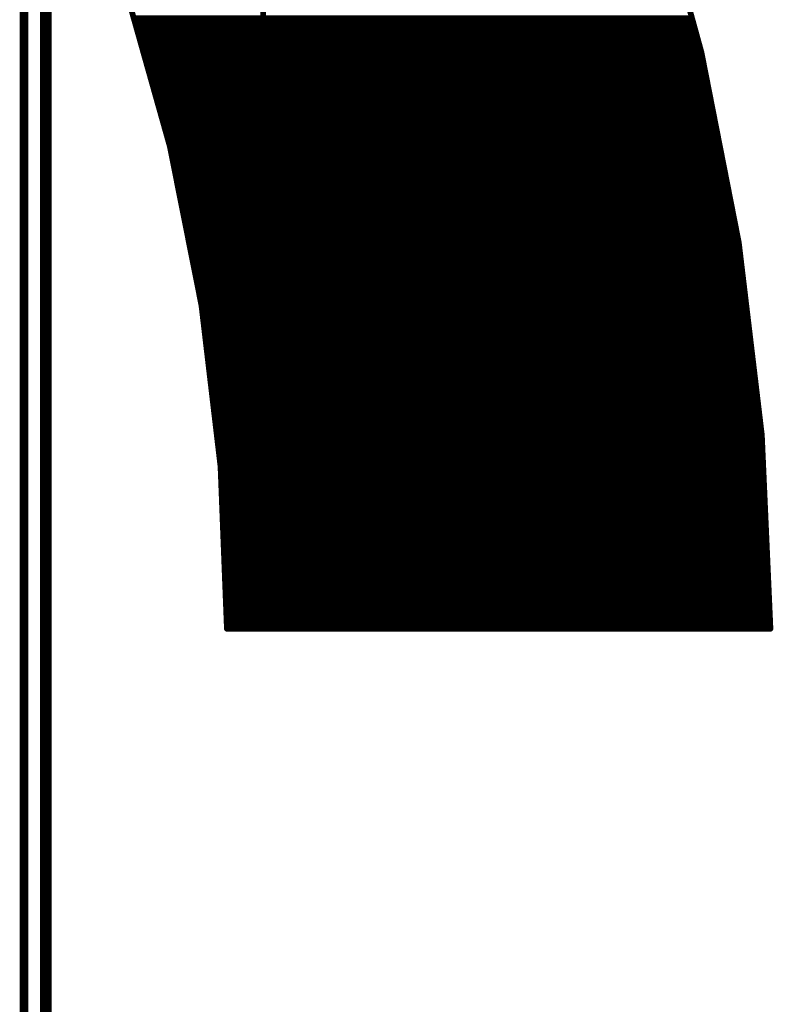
# Model space of a CAD drawing. Extents: x -13 to 79, y -40 to 78.
# Tile 91 of 96: x 65 to 78, y 26 to 43. Entities that reach past the tile are written whole.
import ezdxf

# ---------------------------------------------------------------- set-up
doc = ezdxf.new("R2010")
doc.units = 0
for name, color, linetype in [('1', 22, 'CONTINUOUS'), ('16', 175, 'CONTINUOUS'), ('20', 213, 'CONTINUOUS'), ('21', 253, 'CONTINUOUS')]:
    doc.layers.add(name, color=color, linetype=linetype)

msp = doc.modelspace()

# ---------------------------------------------------------------- linework, layer by layer
at = {"layer": '1', "const_width": 0.2032}
msp.add_lwpolyline([(65.405, 0), (65.405, 64.77)], dxfattribs=at)
at = {"layer": '16', "const_width": 0.2032}
msp.add_lwpolyline([(65.405, 0), (65.405, 64.77)], dxfattribs=at)
at = {"layer": '20', "const_width": 0.1524}
msp.add_lwpolyline([(65.024, 61.77), (65.024, 3)], dxfattribs=at)
at = {"layer": '21', "const_width": 0.1016}
for points in [[(69.215, 32.385), (69.215, 58.42)], [(69.215, 58.42), (69.215, 32.385)], [(75.9943, 45.7535), (76.896, 42.48)], [(67.5799, 40.8346), (66.8085, 43.5699)], [(66.9471, 43.0784), (69.215, 43.0784)], [(69.215, 43.0784), (76.7312, 43.0784)], [(66.9758, 42.9768), (69.215, 42.9768)], [(69.215, 42.9768), (76.7592, 42.9768)], [(67.0044, 42.8752), (69.215, 42.8752)], [(67.0331, 42.7736), (69.215, 42.7736)], [(69.215, 42.8752), (76.7872, 42.8752)], [(69.215, 42.7736), (76.8152, 42.7736)], [(67.0617, 42.672), (69.215, 42.672)], [(67.0904, 42.5704), (69.215, 42.5704)], [(69.215, 42.672), (76.8431, 42.672)], [(69.215, 42.5704), (76.8711, 42.5704)], [(67.119, 42.4688), (69.215, 42.4688)], [(69.215, 42.4688), (76.8982, 42.4688)], [(76.896, 42.48), (77.5506, 39.1483)], [(67.1477, 42.3672), (69.215, 42.3672)], [(67.1763, 42.2656), (69.215, 42.2656)], [(69.215, 42.3672), (76.9182, 42.3672)], [(69.215, 42.2656), (76.9381, 42.2656)], [(67.205, 42.164), (69.215, 42.164)], [(67.2336, 42.0624), (69.215, 42.0624)], [(69.215, 42.164), (76.9581, 42.164)], [(69.215, 42.0624), (76.9781, 42.0624)], [(67.2623, 41.9608), (69.215, 41.9608)], [(67.291, 41.8592), (69.215, 41.8592)], [(69.215, 41.9608), (76.998, 41.9608)], [(69.215, 41.8592), (77.018, 41.8592)], [(67.3196, 41.7576), (69.215, 41.7576)], [(69.215, 41.7576), (77.0379, 41.7576)], [(67.3483, 41.656), (69.215, 41.656)], [(67.3769, 41.5544), (69.215, 41.5544)], [(69.215, 41.656), (77.0579, 41.656)], [(69.215, 41.5544), (77.0779, 41.5544)], [(67.4056, 41.4528), (69.215, 41.4528)], [(67.4342, 41.3512), (69.215, 41.3512)], [(69.215, 41.4528), (77.0978, 41.4528)], [(69.215, 41.3512), (77.1178, 41.3512)], [(67.4629, 41.2496), (69.215, 41.2496)], [(69.215, 41.2496), (77.1377, 41.2496)], [(67.4915, 41.148), (69.215, 41.148)], [(67.5202, 41.0464), (69.215, 41.0464)], [(69.215, 41.148), (77.1577, 41.148)], [(69.215, 41.0464), (77.1777, 41.0464)], [(67.5488, 40.9448), (69.215, 40.9448)], [(67.5775, 40.8432), (69.215, 40.8432)], [(68.1344, 38.0471), (67.5799, 40.8346)], [(69.215, 40.9448), (77.1976, 40.9448)], [(69.215, 40.8432), (77.2176, 40.8432)], [(67.5984, 40.7416), (69.215, 40.7416)], [(69.215, 40.7416), (77.2376, 40.7416)], [(67.6186, 40.64), (69.215, 40.64)], [(67.6388, 40.5384), (69.215, 40.5384)], [(69.215, 40.64), (77.2575, 40.64)], [(69.215, 40.5384), (77.2775, 40.5384)], [(67.659, 40.4368), (69.215, 40.4368)], [(67.6793, 40.3352), (69.215, 40.3352)], [(69.215, 40.4368), (77.2974, 40.4368)], [(69.215, 40.3352), (77.3174, 40.3352)], [(67.6995, 40.2336), (69.215, 40.2336)], [(69.215, 40.2336), (77.3374, 40.2336)], [(67.7197, 40.132), (69.215, 40.132)], [(67.7399, 40.0304), (69.215, 40.0304)], [(69.215, 40.132), (77.3573, 40.132)], [(69.215, 40.0304), (77.3773, 40.0304)], [(67.7601, 39.9288), (69.215, 39.9288)], [(67.7803, 39.8272), (69.215, 39.8272)], [(69.215, 39.9288), (77.3972, 39.9288)], [(69.215, 39.8272), (77.4172, 39.8272)], [(67.8005, 39.7256), (69.215, 39.7256)], [(67.8207, 39.624), (69.215, 39.624)], [(69.215, 39.7256), (77.4372, 39.7256)], [(69.215, 39.624), (77.4571, 39.624)], [(67.8409, 39.5224), (69.215, 39.5224)], [(69.215, 39.5224), (77.4771, 39.5224)], [(67.8611, 39.4208), (69.215, 39.4208)], [(67.8814, 39.3192), (69.215, 39.3192)], [(69.215, 39.4208), (77.497, 39.4208)], [(69.215, 39.3192), (77.517, 39.3192)], [(67.9016, 39.2176), (69.215, 39.2176)], [(67.9218, 39.116), (69.215, 39.116)], [(69.215, 39.2176), (77.537, 39.2176)], [(69.215, 39.116), (77.5544, 39.116)], [(77.5506, 39.1483), (77.9543, 35.777)], [(67.942, 39.0144), (69.215, 39.0144)], [(69.215, 39.0144), (77.5666, 39.0144)], [(67.9622, 38.9128), (69.215, 38.9128)], [(67.9824, 38.8112), (69.215, 38.8112)], [(69.215, 38.9128), (77.5788, 38.9128)], [(69.215, 38.8112), (77.5909, 38.8112)], [(68.0026, 38.7096), (69.215, 38.7096)], [(68.0228, 38.608), (69.215, 38.608)], [(69.215, 38.7096), (77.6031, 38.7096)], [(69.215, 38.608), (77.6153, 38.608)], [(68.043, 38.5064), (69.215, 38.5064)], [(69.215, 38.5064), (77.6275, 38.5064)], [(68.0632, 38.4048), (69.215, 38.4048)], [(68.0834, 38.3032), (69.215, 38.3032)], [(69.215, 38.4048), (77.6396, 38.4048)], [(69.215, 38.3032), (77.6518, 38.3032)], [(68.1037, 38.2016), (69.215, 38.2016)], [(68.1239, 38.1), (69.215, 38.1)], [(69.215, 38.2016), (77.664, 38.2016)], [(69.215, 38.1), (77.6761, 38.1)], [(68.4684, 35.2248), (68.1344, 38.0471)], [(68.1402, 37.9984), (69.215, 37.9984)], [(68.1522, 37.8968), (69.215, 37.8968)], [(69.215, 37.9984), (77.6883, 37.9984)], [(69.215, 37.8968), (77.7005, 37.8968)], [(68.1642, 37.7952), (69.215, 37.7952)], [(69.215, 37.7952), (77.7126, 37.7952)], [(68.1762, 37.6936), (69.215, 37.6936)], [(68.1882, 37.592), (69.215, 37.592)], [(69.215, 37.6936), (77.7248, 37.6936)], [(69.215, 37.592), (77.737, 37.592)], [(68.2003, 37.4904), (69.215, 37.4904)], [(68.2123, 37.3888), (69.215, 37.3888)], [(69.215, 37.4904), (77.7491, 37.4904)], [(69.215, 37.3888), (77.7613, 37.3888)], [(68.2243, 37.2872), (69.215, 37.2872)], [(69.215, 37.2872), (77.7735, 37.2872)], [(68.2364, 37.1856), (69.215, 37.1856)], [(68.2484, 37.084), (69.215, 37.084)], [(69.215, 37.1856), (77.7856, 37.1856)], [(69.215, 37.084), (77.7978, 37.084)], [(68.2604, 36.9824), (69.215, 36.9824)], [(68.2724, 36.8808), (69.215, 36.8808)], [(69.215, 36.9824), (77.81, 36.9824)], [(69.215, 36.8808), (77.8221, 36.8808)], [(68.2845, 36.7792), (69.215, 36.7792)], [(69.215, 36.7792), (77.8343, 36.7792)], [(68.2965, 36.6776), (69.215, 36.6776)], [(68.3085, 36.576), (69.215, 36.576)], [(69.215, 36.6776), (77.8465, 36.6776)], [(69.215, 36.576), (77.8586, 36.576)], [(68.3205, 36.4744), (69.215, 36.4744)], [(68.3326, 36.3728), (69.215, 36.3728)], [(69.215, 36.4744), (77.8708, 36.4744)], [(69.215, 36.3728), (77.883, 36.3728)], [(68.3446, 36.2712), (69.215, 36.2712)], [(68.3566, 36.1696), (69.215, 36.1696)], [(69.215, 36.2712), (77.8951, 36.2712)], [(69.215, 36.1696), (77.9073, 36.1696)], [(68.3686, 36.068), (69.215, 36.068)], [(69.215, 36.068), (77.9195, 36.068)], [(68.3807, 35.9664), (69.215, 35.9664)], [(68.3927, 35.8648), (69.215, 35.8648)], [(69.215, 35.9664), (77.9316, 35.9664)], [(69.215, 35.8648), (77.9438, 35.8648)], [(68.4047, 35.7632), (69.215, 35.7632)], [(68.4167, 35.6616), (69.215, 35.6616)], [(69.215, 35.7632), (77.9549, 35.7632)], [(69.215, 35.6616), (77.9594, 35.6616)], [(77.9543, 35.777), (78.105, 32.385)], [(68.4288, 35.56), (69.215, 35.56)], [(69.215, 35.56), (77.964, 35.56)], [(68.4408, 35.4584), (69.215, 35.4584)], [(68.4528, 35.3568), (69.215, 35.3568)], [(69.215, 35.4584), (77.9685, 35.4584)], [(69.215, 35.3568), (77.973, 35.3568)], [(68.4648, 35.2552), (69.215, 35.2552)], [(68.58, 32.385), (68.4684, 35.2248)], [(68.4712, 35.1536), (69.215, 35.1536)], [(69.215, 35.2552), (77.9775, 35.2552)], [(69.215, 35.1536), (77.982, 35.1536)], [(68.4752, 35.052), (69.215, 35.052)], [(69.215, 35.052), (77.9865, 35.052)], [(68.4792, 34.9504), (69.215, 34.9504)], [(68.4832, 34.8488), (69.215, 34.8488)], [(69.215, 34.9504), (77.991, 34.9504)], [(69.215, 34.8488), (77.9956, 34.8488)], [(68.4872, 34.7472), (69.215, 34.7472)], [(68.4912, 34.6456), (69.215, 34.6456)], [(69.215, 34.7472), (78.0001, 34.7472)], [(69.215, 34.6456), (78.0046, 34.6456)], [(68.4952, 34.544), (69.215, 34.544)], [(68.4992, 34.4424), (69.215, 34.4424)], [(69.215, 34.544), (78.0091, 34.544)], [(69.215, 34.4424), (78.0136, 34.4424)], [(68.5032, 34.3408), (69.215, 34.3408)], [(69.215, 34.3408), (78.0181, 34.3408)], [(68.5072, 34.2392), (69.215, 34.2392)], [(68.5111, 34.1376), (69.215, 34.1376)], [(69.215, 34.2392), (78.0226, 34.2392)], [(69.215, 34.1376), (78.0271, 34.1376)], [(68.5151, 34.036), (69.215, 34.036)], [(68.5191, 33.9344), (69.215, 33.9344)], [(69.215, 34.036), (78.0317, 34.036)], [(69.215, 33.9344), (78.0362, 33.9344)], [(68.5231, 33.8328), (69.215, 33.8328)], [(69.215, 33.8328), (78.0407, 33.8328)], [(68.5271, 33.7312), (69.215, 33.7312)], [(68.5311, 33.6296), (69.215, 33.6296)], [(69.215, 33.7312), (78.0452, 33.7312)], [(69.215, 33.6296), (78.0497, 33.6296)], [(68.5351, 33.528), (69.215, 33.528)], [(68.5391, 33.4264), (69.215, 33.4264)], [(69.215, 33.528), (78.0542, 33.528)], [(69.215, 33.4264), (78.0587, 33.4264)], [(68.5431, 33.3248), (69.215, 33.3248)], [(69.215, 33.3248), (78.0633, 33.3248)], [(68.5471, 33.2232), (69.215, 33.2232)], [(68.5511, 33.1216), (69.215, 33.1216)], [(69.215, 33.2232), (78.0678, 33.2232)], [(69.215, 33.1216), (78.0723, 33.1216)], [(68.5551, 33.02), (69.215, 33.02)], [(68.559, 32.9184), (69.215, 32.9184)], [(69.215, 33.02), (78.0768, 33.02)], [(69.215, 32.9184), (78.0813, 32.9184)], [(68.563, 32.8168), (69.215, 32.8168)], [(69.215, 32.8168), (78.0858, 32.8168)], [(68.567, 32.7152), (69.215, 32.7152)], [(68.571, 32.6136), (69.215, 32.6136)], [(69.215, 32.7152), (78.0903, 32.7152)], [(69.215, 32.6136), (78.0948, 32.6136)], [(68.575, 32.512), (69.215, 32.512)], [(68.579, 32.4104), (69.215, 32.4104)], [(69.215, 32.385), (68.58, 32.385)], [(69.215, 32.512), (78.0994, 32.512)], [(69.215, 32.4104), (78.1039, 32.4104)], [(78.105, 32.385), (69.215, 32.385)]]:
    msp.add_lwpolyline(points, dxfattribs=at)
at = {"layer": '21', "const_width": 0.0508}
for points in [[(66.9471, 43.1038, 1), (66.9471, 43.053)], [(69.215, 43.1038, 1), (69.215, 43.053)], [(69.215, 43.053, 1), (69.215, 43.1038)], [(76.7312, 43.053, 1), (76.7312, 43.1038)], [(66.9758, 43.0022, 1), (66.9758, 42.9514)], [(69.215, 43.0022, 1), (69.215, 42.9514)], [(69.215, 42.9514, 1), (69.215, 43.0022)], [(76.7592, 42.9514, 1), (76.7592, 43.0022)], [(67.0044, 42.9006, 1), (67.0044, 42.8498)], [(67.0331, 42.799, 1), (67.0331, 42.7482)], [(69.215, 42.9006, 1), (69.215, 42.8498)], [(69.215, 42.799, 1), (69.215, 42.7482)], [(69.215, 42.8498, 1), (69.215, 42.9006)], [(69.215, 42.7482, 1), (69.215, 42.799)], [(76.7872, 42.8498, 1), (76.7872, 42.9006)], [(76.8152, 42.7482, 1), (76.8152, 42.799)], [(67.0617, 42.6974, 1), (67.0617, 42.6466)], [(67.0904, 42.5958, 1), (67.0904, 42.545)], [(69.215, 42.6974, 1), (69.215, 42.6466)], [(69.215, 42.5958, 1), (69.215, 42.545)], [(69.215, 42.6466, 1), (69.215, 42.6974)], [(69.215, 42.545, 1), (69.215, 42.5958)], [(76.8431, 42.6466, 1), (76.8431, 42.6974)], [(76.8711, 42.545, 1), (76.8711, 42.5958)], [(67.119, 42.4942, 1), (67.119, 42.4434)], [(69.215, 42.4942, 1), (69.215, 42.4434)], [(69.215, 42.4434, 1), (69.215, 42.4942)], [(76.9209, 42.4849, 1), (76.8711, 42.4752)], [(76.8715, 42.4733, 1), (76.9205, 42.4868)], [(76.8982, 42.4434, 1), (76.8982, 42.4942)], [(67.1477, 42.3926, 1), (67.1477, 42.3418)], [(67.1763, 42.291, 1), (67.1763, 42.2402)], [(69.215, 42.3926, 1), (69.215, 42.3418)], [(69.215, 42.291, 1), (69.215, 42.2402)], [(69.215, 42.3418, 1), (69.215, 42.3926)], [(69.215, 42.2402, 1), (69.215, 42.291)], [(76.9182, 42.3418, 1), (76.9182, 42.3926)], [(76.9381, 42.2402, 1), (76.9381, 42.291)], [(67.205, 42.1894, 1), (67.205, 42.1386)], [(67.2336, 42.0878, 1), (67.2336, 42.037)], [(69.215, 42.1894, 1), (69.215, 42.1386)], [(69.215, 42.0878, 1), (69.215, 42.037)], [(69.215, 42.1386, 1), (69.215, 42.1894)], [(69.215, 42.037, 1), (69.215, 42.0878)], [(76.9581, 42.1386, 1), (76.9581, 42.1894)], [(76.9781, 42.037, 1), (76.9781, 42.0878)], [(67.2623, 41.9862, 1), (67.2623, 41.9354)], [(67.291, 41.8846, 1), (67.291, 41.8338)], [(69.215, 41.9862, 1), (69.215, 41.9354)], [(69.215, 41.8846, 1), (69.215, 41.8338)], [(69.215, 41.9354, 1), (69.215, 41.9862)], [(69.215, 41.8338, 1), (69.215, 41.8846)], [(76.998, 41.9354, 1), (76.998, 41.9862)], [(77.018, 41.8338, 1), (77.018, 41.8846)], [(67.3196, 41.783, 1), (67.3196, 41.7322)], [(69.215, 41.783, 1), (69.215, 41.7322)], [(69.215, 41.7322, 1), (69.215, 41.783)], [(77.0379, 41.7322, 1), (77.0379, 41.783)], [(67.3483, 41.6814, 1), (67.3483, 41.6306)], [(67.3769, 41.5798, 1), (67.3769, 41.529)], [(69.215, 41.6814, 1), (69.215, 41.6306)], [(69.215, 41.5798, 1), (69.215, 41.529)], [(69.215, 41.6306, 1), (69.215, 41.6814)], [(69.215, 41.529, 1), (69.215, 41.5798)], [(77.0579, 41.6306, 1), (77.0579, 41.6814)], [(77.0779, 41.529, 1), (77.0779, 41.5798)], [(67.4056, 41.4782, 1), (67.4056, 41.4274)], [(67.4342, 41.3766, 1), (67.4342, 41.3258)], [(69.215, 41.4782, 1), (69.215, 41.4274)], [(69.215, 41.3766, 1), (69.215, 41.3258)], [(69.215, 41.4274, 1), (69.215, 41.4782)], [(69.215, 41.3258, 1), (69.215, 41.3766)], [(77.0978, 41.4274, 1), (77.0978, 41.4782)], [(77.1178, 41.3258, 1), (77.1178, 41.3766)], [(67.4629, 41.275, 1), (67.4629, 41.2242)], [(69.215, 41.275, 1), (69.215, 41.2242)], [(69.215, 41.2242, 1), (69.215, 41.275)], [(77.1377, 41.2242, 1), (77.1377, 41.275)], [(67.4915, 41.1734, 1), (67.4915, 41.1226)], [(67.5202, 41.0718, 1), (67.5202, 41.021)], [(69.215, 41.1734, 1), (69.215, 41.1226)], [(69.215, 41.0718, 1), (69.215, 41.021)], [(69.215, 41.1226, 1), (69.215, 41.1734)], [(69.215, 41.021, 1), (69.215, 41.0718)], [(77.1577, 41.1226, 1), (77.1577, 41.1734)], [(77.1777, 41.021, 1), (77.1777, 41.0718)], [(67.5488, 40.9702, 1), (67.5488, 40.9194)], [(67.5775, 40.8686, 1), (67.5775, 40.8178)], [(67.6048, 40.8395, 1), (67.555, 40.8296)], [(69.215, 40.9702, 1), (69.215, 40.9194)], [(69.215, 40.8686, 1), (69.215, 40.8178)], [(69.215, 40.9194, 1), (69.215, 40.9702)], [(69.215, 40.8178, 1), (69.215, 40.8686)], [(77.1976, 40.9194, 1), (77.1976, 40.9702)], [(77.2176, 40.8178, 1), (77.2176, 40.8686)], [(67.5555, 40.8277, 1), (67.6044, 40.8415)], [(67.5984, 40.767, 1), (67.5984, 40.7162)], [(69.215, 40.767, 1), (69.215, 40.7162)], [(69.215, 40.7162, 1), (69.215, 40.767)], [(77.2376, 40.7162, 1), (77.2376, 40.767)], [(67.6186, 40.6654, 1), (67.6186, 40.6146)], [(67.6388, 40.5638, 1), (67.6388, 40.513)], [(69.215, 40.6654, 1), (69.215, 40.6146)], [(69.215, 40.5638, 1), (69.215, 40.513)], [(69.215, 40.6146, 1), (69.215, 40.6654)], [(69.215, 40.513, 1), (69.215, 40.5638)], [(77.2575, 40.6146, 1), (77.2575, 40.6654)], [(77.2775, 40.513, 1), (77.2775, 40.5638)], [(67.659, 40.4622, 1), (67.659, 40.4114)], [(67.6793, 40.3606, 1), (67.6793, 40.3098)], [(69.215, 40.4622, 1), (69.215, 40.4114)], [(69.215, 40.3606, 1), (69.215, 40.3098)], [(69.215, 40.4114, 1), (69.215, 40.4622)], [(69.215, 40.3098, 1), (69.215, 40.3606)], [(77.2974, 40.4114, 1), (77.2974, 40.4622)], [(77.3174, 40.3098, 1), (77.3174, 40.3606)], [(67.6995, 40.259, 1), (67.6995, 40.2082)], [(69.215, 40.259, 1), (69.215, 40.2082)], [(69.215, 40.2082, 1), (69.215, 40.259)], [(77.3374, 40.2082, 1), (77.3374, 40.259)], [(67.7197, 40.1574, 1), (67.7197, 40.1066)], [(67.7399, 40.0558, 1), (67.7399, 40.005)], [(69.215, 40.1574, 1), (69.215, 40.1066)], [(69.215, 40.0558, 1), (69.215, 40.005)], [(69.215, 40.1066, 1), (69.215, 40.1574)], [(69.215, 40.005, 1), (69.215, 40.0558)], [(77.3573, 40.1066, 1), (77.3573, 40.1574)], [(77.3773, 40.005, 1), (77.3773, 40.0558)], [(67.7601, 39.9542, 1), (67.7601, 39.9034)], [(67.7803, 39.8526, 1), (67.7803, 39.8018)], [(69.215, 39.9542, 1), (69.215, 39.9034)], [(69.215, 39.8526, 1), (69.215, 39.8018)], [(69.215, 39.9034, 1), (69.215, 39.9542)], [(69.215, 39.8018, 1), (69.215, 39.8526)], [(77.3972, 39.9034, 1), (77.3972, 39.9542)], [(77.4172, 39.8018, 1), (77.4172, 39.8526)], [(67.8005, 39.751, 1), (67.8005, 39.7002)], [(67.8207, 39.6494, 1), (67.8207, 39.5986)], [(69.215, 39.751, 1), (69.215, 39.7002)], [(69.215, 39.6494, 1), (69.215, 39.5986)], [(69.215, 39.7002, 1), (69.215, 39.751)], [(69.215, 39.5986, 1), (69.215, 39.6494)], [(77.4372, 39.7002, 1), (77.4372, 39.751)], [(77.4571, 39.5986, 1), (77.4571, 39.6494)], [(67.8409, 39.5478, 1), (67.8409, 39.497)], [(69.215, 39.5478, 1), (69.215, 39.497)], [(69.215, 39.497, 1), (69.215, 39.5478)], [(77.4771, 39.497, 1), (77.4771, 39.5478)], [(67.8611, 39.4462, 1), (67.8611, 39.3954)], [(67.8814, 39.3446, 1), (67.8814, 39.2938)], [(69.215, 39.4462, 1), (69.215, 39.3954)], [(69.215, 39.3446, 1), (69.215, 39.2938)], [(69.215, 39.3954, 1), (69.215, 39.4462)], [(69.215, 39.2938, 1), (69.215, 39.3446)], [(77.497, 39.3954, 1), (77.497, 39.4462)], [(77.517, 39.2938, 1), (77.517, 39.3446)], [(67.9016, 39.243, 1), (67.9016, 39.1922)], [(67.9218, 39.1414, 1), (67.9218, 39.0906)], [(69.215, 39.243, 1), (69.215, 39.1922)], [(69.215, 39.1414, 1), (69.215, 39.0906)], [(69.215, 39.1922, 1), (69.215, 39.243)], [(69.215, 39.0906, 1), (69.215, 39.1414)], [(77.5758, 39.1514, 1), (77.5254, 39.1453)], [(77.5256, 39.1434, 1), (77.5755, 39.1532)], [(77.537, 39.1922, 1), (77.537, 39.243)], [(77.5544, 39.0906, 1), (77.5544, 39.1414)], [(67.942, 39.0398, 1), (67.942, 38.989)], [(69.215, 39.0398, 1), (69.215, 38.989)], [(69.215, 38.989, 1), (69.215, 39.0398)], [(77.5666, 38.989, 1), (77.5666, 39.0398)], [(67.9622, 38.9382, 1), (67.9622, 38.8874)], [(67.9824, 38.8366, 1), (67.9824, 38.7858)], [(69.215, 38.9382, 1), (69.215, 38.8874)], [(69.215, 38.8366, 1), (69.215, 38.7858)], [(69.215, 38.8874, 1), (69.215, 38.9382)], [(69.215, 38.7858, 1), (69.215, 38.8366)], [(77.5788, 38.8874, 1), (77.5788, 38.9382)], [(77.5909, 38.7858, 1), (77.5909, 38.8366)], [(68.0026, 38.735, 1), (68.0026, 38.6842)], [(68.0228, 38.6334, 1), (68.0228, 38.5826)], [(69.215, 38.735, 1), (69.215, 38.6842)], [(69.215, 38.6334, 1), (69.215, 38.5826)], [(69.215, 38.6842, 1), (69.215, 38.735)], [(69.215, 38.5826, 1), (69.215, 38.6334)], [(77.6031, 38.6842, 1), (77.6031, 38.735)], [(77.6153, 38.5826, 1), (77.6153, 38.6334)], [(68.043, 38.5318, 1), (68.043, 38.481)], [(69.215, 38.5318, 1), (69.215, 38.481)], [(69.215, 38.481, 1), (69.215, 38.5318)], [(77.6275, 38.481, 1), (77.6275, 38.5318)], [(68.0632, 38.4302, 1), (68.0632, 38.3794)], [(68.0834, 38.3286, 1), (68.0834, 38.2778)], [(69.215, 38.4302, 1), (69.215, 38.3794)], [(69.215, 38.3286, 1), (69.215, 38.2778)], [(69.215, 38.3794, 1), (69.215, 38.4302)], [(69.215, 38.2778, 1), (69.215, 38.3286)], [(77.6396, 38.3794, 1), (77.6396, 38.4302)], [(77.6518, 38.2778, 1), (77.6518, 38.3286)], [(68.1037, 38.227, 1), (68.1037, 38.1762)], [(68.1239, 38.1254, 1), (68.1239, 38.0746)], [(69.215, 38.227, 1), (69.215, 38.1762)], [(69.215, 38.1254, 1), (69.215, 38.0746)], [(69.215, 38.1762, 1), (69.215, 38.227)], [(69.215, 38.0746, 1), (69.215, 38.1254)], [(77.664, 38.1762, 1), (77.664, 38.227)], [(77.6761, 38.0746, 1), (77.6761, 38.1254)], [(68.1596, 38.0501, 1), (68.1092, 38.0442)], [(68.1095, 38.0422, 1), (68.1593, 38.0521)], [(68.1402, 38.0238, 1), (68.1402, 37.973)], [(68.1522, 37.9222, 1), (68.1522, 37.8714)], [(69.215, 38.0238, 1), (69.215, 37.973)], [(69.215, 37.9222, 1), (69.215, 37.8714)], [(69.215, 37.973, 1), (69.215, 38.0238)], [(69.215, 37.8714, 1), (69.215, 37.9222)], [(77.6883, 37.973, 1), (77.6883, 38.0238)], [(77.7005, 37.8714, 1), (77.7005, 37.9222)], [(68.1642, 37.8206, 1), (68.1642, 37.7698)], [(69.215, 37.8206, 1), (69.215, 37.7698)], [(69.215, 37.7698, 1), (69.215, 37.8206)], [(77.7126, 37.7698, 1), (77.7126, 37.8206)], [(68.1762, 37.719, 1), (68.1762, 37.6682)], [(68.1882, 37.6174, 1), (68.1882, 37.5666)], [(69.215, 37.719, 1), (69.215, 37.6682)], [(69.215, 37.6174, 1), (69.215, 37.5666)], [(69.215, 37.6682, 1), (69.215, 37.719)], [(69.215, 37.5666, 1), (69.215, 37.6174)], [(77.7248, 37.6682, 1), (77.7248, 37.719)], [(77.737, 37.5666, 1), (77.737, 37.6174)], [(68.2003, 37.5158, 1), (68.2003, 37.465)], [(68.2123, 37.4142, 1), (68.2123, 37.3634)], [(69.215, 37.5158, 1), (69.215, 37.465)], [(69.215, 37.4142, 1), (69.215, 37.3634)], [(69.215, 37.465, 1), (69.215, 37.5158)], [(69.215, 37.3634, 1), (69.215, 37.4142)], [(77.7491, 37.465, 1), (77.7491, 37.5158)], [(77.7613, 37.3634, 1), (77.7613, 37.4142)], [(68.2243, 37.3126, 1), (68.2243, 37.2618)], [(69.215, 37.3126, 1), (69.215, 37.2618)], [(69.215, 37.2618, 1), (69.215, 37.3126)], [(77.7735, 37.2618, 1), (77.7735, 37.3126)], [(68.2364, 37.211, 1), (68.2364, 37.1602)], [(68.2484, 37.1094, 1), (68.2484, 37.0586)], [(69.215, 37.211, 1), (69.215, 37.1602)], [(69.215, 37.1094, 1), (69.215, 37.0586)], [(69.215, 37.1602, 1), (69.215, 37.211)], [(69.215, 37.0586, 1), (69.215, 37.1094)], [(77.7856, 37.1602, 1), (77.7856, 37.211)], [(77.7978, 37.0586, 1), (77.7978, 37.1094)], [(68.2604, 37.0078, 1), (68.2604, 36.957)], [(68.2724, 36.9062, 1), (68.2724, 36.8554)], [(69.215, 37.0078, 1), (69.215, 36.957)], [(69.215, 36.9062, 1), (69.215, 36.8554)], [(69.215, 36.957, 1), (69.215, 37.0078)], [(69.215, 36.8554, 1), (69.215, 36.9062)], [(77.81, 36.957, 1), (77.81, 37.0078)], [(77.8221, 36.8554, 1), (77.8221, 36.9062)], [(68.2845, 36.8046, 1), (68.2845, 36.7538)], [(69.215, 36.8046, 1), (69.215, 36.7538)], [(69.215, 36.7538, 1), (69.215, 36.8046)], [(77.8343, 36.7538, 1), (77.8343, 36.8046)], [(68.2965, 36.703, 1), (68.2965, 36.6522)], [(68.3085, 36.6014, 1), (68.3085, 36.5506)], [(69.215, 36.703, 1), (69.215, 36.6522)], [(69.215, 36.6014, 1), (69.215, 36.5506)], [(69.215, 36.6522, 1), (69.215, 36.703)], [(69.215, 36.5506, 1), (69.215, 36.6014)], [(77.8465, 36.6522, 1), (77.8465, 36.703)], [(77.8586, 36.5506, 1), (77.8586, 36.6014)], [(68.3205, 36.4998, 1), (68.3205, 36.449)], [(68.3326, 36.3982, 1), (68.3326, 36.3474)], [(69.215, 36.4998, 1), (69.215, 36.449)], [(69.215, 36.3982, 1), (69.215, 36.3474)], [(69.215, 36.449, 1), (69.215, 36.4998)], [(69.215, 36.3474, 1), (69.215, 36.3982)], [(77.8708, 36.449, 1), (77.8708, 36.4998)], [(77.883, 36.3474, 1), (77.883, 36.3982)], [(68.3446, 36.2966, 1), (68.3446, 36.2458)], [(68.3566, 36.195, 1), (68.3566, 36.1442)], [(69.215, 36.2966, 1), (69.215, 36.2458)], [(69.215, 36.195, 1), (69.215, 36.1442)], [(69.215, 36.2458, 1), (69.215, 36.2966)], [(69.215, 36.1442, 1), (69.215, 36.195)], [(77.8951, 36.2458, 1), (77.8951, 36.2966)], [(77.9073, 36.1442, 1), (77.9073, 36.195)], [(68.3686, 36.0934, 1), (68.3686, 36.0426)], [(69.215, 36.0934, 1), (69.215, 36.0426)], [(69.215, 36.0426, 1), (69.215, 36.0934)], [(77.9195, 36.0426, 1), (77.9195, 36.0934)], [(68.3807, 35.9918, 1), (68.3807, 35.941)], [(68.3927, 35.8902, 1), (68.3927, 35.8394)], [(69.215, 35.9918, 1), (69.215, 35.941)], [(69.215, 35.8902, 1), (69.215, 35.8394)], [(69.215, 35.941, 1), (69.215, 35.9918)], [(69.215, 35.8394, 1), (69.215, 35.8902)], [(77.9316, 35.941, 1), (77.9316, 35.9918)], [(77.9438, 35.8394, 1), (77.9438, 35.8902)], [(68.4047, 35.7886, 1), (68.4047, 35.7378)], [(68.4167, 35.687, 1), (68.4167, 35.6362)], [(69.215, 35.7886, 1), (69.215, 35.7378)], [(69.215, 35.687, 1), (69.215, 35.6362)], [(69.215, 35.7378, 1), (69.215, 35.7886)], [(69.215, 35.6362, 1), (69.215, 35.687)], [(77.9797, 35.7782, 1), (77.9289, 35.7759)], [(77.9291, 35.774, 1), (77.9795, 35.7801)], [(77.9549, 35.7378, 1), (77.9549, 35.7886)], [(77.9594, 35.6362, 1), (77.9594, 35.687)], [(68.4288, 35.5854, 1), (68.4288, 35.5346)], [(69.215, 35.5854, 1), (69.215, 35.5346)], [(69.215, 35.5346, 1), (69.215, 35.5854)], [(77.964, 35.5346, 1), (77.964, 35.5854)], [(68.4408, 35.4838, 1), (68.4408, 35.433)], [(68.4528, 35.3822, 1), (68.4528, 35.3314)], [(69.215, 35.4838, 1), (69.215, 35.433)], [(69.215, 35.3822, 1), (69.215, 35.3314)], [(69.215, 35.433, 1), (69.215, 35.4838)], [(69.215, 35.3314, 1), (69.215, 35.3822)], [(77.9685, 35.433, 1), (77.9685, 35.4838)], [(77.973, 35.3314, 1), (77.973, 35.3822)], [(68.4648, 35.2806, 1), (68.4648, 35.2298)], [(68.4938, 35.2258, 1), (68.443, 35.2238)], [(68.4432, 35.2218, 1), (68.4936, 35.2278)], [(68.4712, 35.179, 1), (68.4712, 35.1282)], [(69.215, 35.2806, 1), (69.215, 35.2298)], [(69.215, 35.179, 1), (69.215, 35.1282)], [(69.215, 35.2298, 1), (69.215, 35.2806)], [(69.215, 35.1282, 1), (69.215, 35.179)], [(77.9775, 35.2298, 1), (77.9775, 35.2806)], [(77.982, 35.1282, 1), (77.982, 35.179)], [(68.4752, 35.0774, 1), (68.4752, 35.0266)], [(69.215, 35.0774, 1), (69.215, 35.0266)], [(69.215, 35.0266, 1), (69.215, 35.0774)], [(77.9865, 35.0266, 1), (77.9865, 35.0774)], [(68.4792, 34.9758, 1), (68.4792, 34.925)], [(68.4832, 34.8742, 1), (68.4832, 34.8234)], [(69.215, 34.9758, 1), (69.215, 34.925)], [(69.215, 34.8742, 1), (69.215, 34.8234)], [(69.215, 34.925, 1), (69.215, 34.9758)], [(69.215, 34.8234, 1), (69.215, 34.8742)], [(77.991, 34.925, 1), (77.991, 34.9758)], [(77.9956, 34.8234, 1), (77.9956, 34.8742)], [(68.4872, 34.7726, 1), (68.4872, 34.7218)], [(68.4912, 34.671, 1), (68.4912, 34.6202)], [(69.215, 34.7726, 1), (69.215, 34.7218)], [(69.215, 34.671, 1), (69.215, 34.6202)], [(69.215, 34.7218, 1), (69.215, 34.7726)], [(69.215, 34.6202, 1), (69.215, 34.671)], [(78.0001, 34.7218, 1), (78.0001, 34.7726)], [(78.0046, 34.6202, 1), (78.0046, 34.671)], [(68.4952, 34.5694, 1), (68.4952, 34.5186)], [(68.4992, 34.4678, 1), (68.4992, 34.417)], [(69.215, 34.5694, 1), (69.215, 34.5186)], [(69.215, 34.4678, 1), (69.215, 34.417)], [(69.215, 34.5186, 1), (69.215, 34.5694)], [(69.215, 34.417, 1), (69.215, 34.4678)], [(78.0091, 34.5186, 1), (78.0091, 34.5694)], [(78.0136, 34.417, 1), (78.0136, 34.4678)], [(68.5032, 34.3662, 1), (68.5032, 34.3154)], [(69.215, 34.3662, 1), (69.215, 34.3154)], [(69.215, 34.3154, 1), (69.215, 34.3662)], [(78.0181, 34.3154, 1), (78.0181, 34.3662)], [(68.5072, 34.2646, 1), (68.5072, 34.2138)], [(68.5111, 34.163, 1), (68.5111, 34.1122)], [(69.215, 34.2646, 1), (69.215, 34.2138)], [(69.215, 34.163, 1), (69.215, 34.1122)], [(69.215, 34.2138, 1), (69.215, 34.2646)], [(69.215, 34.1122, 1), (69.215, 34.163)], [(78.0226, 34.2138, 1), (78.0226, 34.2646)], [(78.0271, 34.1122, 1), (78.0271, 34.163)], [(68.5151, 34.0614, 1), (68.5151, 34.0106)], [(68.5191, 33.9598, 1), (68.5191, 33.909)], [(69.215, 34.0614, 1), (69.215, 34.0106)], [(69.215, 33.9598, 1), (69.215, 33.909)], [(69.215, 34.0106, 1), (69.215, 34.0614)], [(69.215, 33.909, 1), (69.215, 33.9598)], [(78.0317, 34.0106, 1), (78.0317, 34.0614)], [(78.0362, 33.909, 1), (78.0362, 33.9598)], [(68.5231, 33.8582, 1), (68.5231, 33.8074)], [(69.215, 33.8582, 1), (69.215, 33.8074)], [(69.215, 33.8074, 1), (69.215, 33.8582)], [(78.0407, 33.8074, 1), (78.0407, 33.8582)], [(68.5271, 33.7566, 1), (68.5271, 33.7058)], [(68.5311, 33.655, 1), (68.5311, 33.6042)], [(69.215, 33.7566, 1), (69.215, 33.7058)], [(69.215, 33.655, 1), (69.215, 33.6042)], [(69.215, 33.7058, 1), (69.215, 33.7566)], [(69.215, 33.6042, 1), (69.215, 33.655)], [(78.0452, 33.7058, 1), (78.0452, 33.7566)], [(78.0497, 33.6042, 1), (78.0497, 33.655)], [(68.5351, 33.5534, 1), (68.5351, 33.5026)], [(68.5391, 33.4518, 1), (68.5391, 33.401)], [(69.215, 33.5534, 1), (69.215, 33.5026)], [(69.215, 33.4518, 1), (69.215, 33.401)], [(69.215, 33.5026, 1), (69.215, 33.5534)], [(69.215, 33.401, 1), (69.215, 33.4518)], [(78.0542, 33.5026, 1), (78.0542, 33.5534)], [(78.0587, 33.401, 1), (78.0587, 33.4518)], [(68.5431, 33.3502, 1), (68.5431, 33.2994)], [(69.215, 33.3502, 1), (69.215, 33.2994)], [(69.215, 33.2994, 1), (69.215, 33.3502)], [(78.0633, 33.2994, 1), (78.0633, 33.3502)], [(68.5471, 33.2486, 1), (68.5471, 33.1978)], [(68.5511, 33.147, 1), (68.5511, 33.0962)], [(69.215, 33.2486, 1), (69.215, 33.1978)], [(69.215, 33.147, 1), (69.215, 33.0962)], [(69.215, 33.1978, 1), (69.215, 33.2486)], [(69.215, 33.0962, 1), (69.215, 33.147)], [(78.0678, 33.1978, 1), (78.0678, 33.2486)], [(78.0723, 33.0962, 1), (78.0723, 33.147)], [(68.5551, 33.0454, 1), (68.5551, 32.9946)], [(68.559, 32.9438, 1), (68.559, 32.893)], [(69.215, 33.0454, 1), (69.215, 32.9946)], [(69.215, 32.9438, 1), (69.215, 32.893)], [(69.215, 32.9946, 1), (69.215, 33.0454)], [(69.215, 32.893, 1), (69.215, 32.9438)], [(78.0768, 32.9946, 1), (78.0768, 33.0454)], [(78.0813, 32.893, 1), (78.0813, 32.9438)], [(68.563, 32.8422, 1), (68.563, 32.7914)], [(69.215, 32.8422, 1), (69.215, 32.7914)], [(69.215, 32.7914, 1), (69.215, 32.8422)], [(78.0858, 32.7914, 1), (78.0858, 32.8422)], [(68.567, 32.7406, 1), (68.567, 32.6898)], [(68.571, 32.639, 1), (68.571, 32.5882)], [(69.215, 32.7406, 1), (69.215, 32.6898)], [(69.215, 32.639, 1), (69.215, 32.5882)], [(69.215, 32.6898, 1), (69.215, 32.7406)], [(69.215, 32.5882, 1), (69.215, 32.639)], [(78.0903, 32.6898, 1), (78.0903, 32.7406)], [(78.0948, 32.5882, 1), (78.0948, 32.639)], [(68.575, 32.5374, 1), (68.575, 32.4866)], [(68.579, 32.4358, 1), (68.579, 32.385)], [(68.58, 32.4104, 1), (68.58, 32.3596)], [(69.215, 32.5374, 1), (69.215, 32.4866)], [(69.215, 32.4358, 1), (69.215, 32.385)], [(69.215, 32.4104, 1), (69.215, 32.3596)], [(69.215, 32.4866, 1), (69.215, 32.5374)], [(69.215, 32.385, 1), (69.215, 32.4358)], [(69.215, 32.3596, 1), (69.215, 32.4104)], [(78.0994, 32.4866, 1), (78.0994, 32.5374)], [(78.1039, 32.385, 1), (78.1039, 32.4358)], [(78.105, 32.3596, 1), (78.105, 32.4104)], [(68.5546, 32.384, 1), (68.6054, 32.386)], [(69.1896, 32.385, 1), (69.2404, 32.385)], [(69.1896, 32.385, 1), (69.2404, 32.385)], [(78.0796, 32.3839, 1), (78.1304, 32.3861)]]:
    msp.add_lwpolyline(points, format="xyb", dxfattribs=at)

doc.saveas('drawing.dxf')
